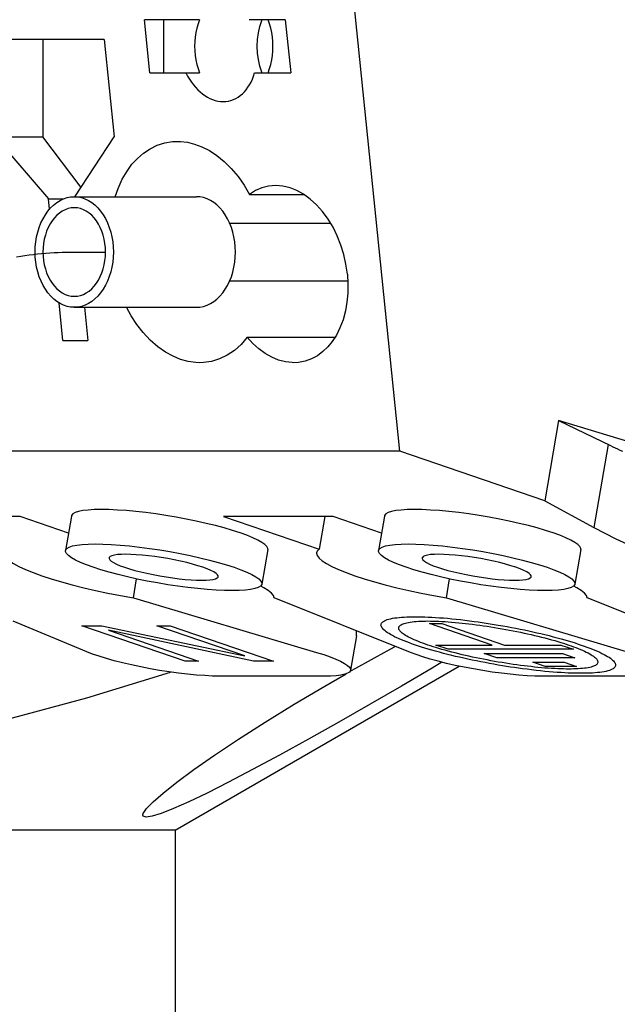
# Model space of a CAD drawing. Header units: inches. Extents: x 0 to 39.3, y 0 to 30.4.
# Tile 7 of 39: x 16.713 to 17.244, y 4.46 to 5.336. Entities that reach past the tile are written whole.
import ezdxf

# ---------------------------------------------------------------- set-up
doc = ezdxf.new("R2010")
doc.units = ezdxf.units.IN
doc.header["$LTSCALE"] = 2.160714
doc.header["$MEASUREMENT"] = 0
doc.layers.get('0').update_dxf_attribs({"linetype": 'CONTINUOUS'})
doc.layers.add('BLACK', color=7, linetype='CONTINUOUS')
doc.layers.add('FAN-ELECTRICS_2', color=7, linetype='CONTINUOUS')

msp = doc.modelspace()

# ---------------------------------------------------------------- linework, layer by layer
at = {"color": 7, "linetype": 'Continuous'}
for p, q in [((17.05063, 4.95259), (17.00052, 5.44471)), ((16.87255, 5.33644), (16.82363, 5.33644)), ((16.82844, 5.2892), (16.82363, 5.33644)), ((16.84044, 5.33644), (16.84044, 5.2892)), ((16.9489, 5.33644), (16.91679, 5.33644)), ((16.9489, 5.33644), (16.95371, 5.2892)), ((16.78785, 5.31873), (16.68206, 5.31873)), ((16.73326, 5.31873), (16.73326, 5.23211)), ((16.78785, 5.31873), (16.79667, 5.23211)), ((16.82844, 5.2892), (16.87255, 5.2892)), ((16.9216, 5.2892), (16.95371, 5.2892)), ((16.69088, 5.23211), (16.73326, 5.23211)), ((16.69088, 5.23211), (16.73825, 5.17699)), ((16.76725, 5.18725), (16.73326, 5.23211)), ((16.76181, 5.17896), (16.79667, 5.23211)), ((16.76122, 5.17896), (16.86979, 5.17896)), ((16.91706, 5.18104), (16.96527, 5.18104)), ((16.73825, 5.17699), (16.7515, 5.17699)), ((16.73919, 5.16779), (16.73825, 5.17699)), ((16.8995, 5.15534), (16.98923, 5.15534)), ((16.8995, 5.10416), (17.00445, 5.10416)), ((16.75108, 5.05101), (16.74767, 5.08447)), ((16.76122, 5.08054), (16.86979, 5.08054)), ((16.77035, 5.08054), (16.77335, 5.05101)), ((16.75108, 5.05101), (16.77335, 5.05101)), ((16.91503, 5.05399), (16.99311, 5.05399)), ((17.1919, 4.97974), (17.17975, 4.90851)), ((17.28169, 4.95259), (17.1919, 4.97974)), ((17.1919, 4.97974), (17.23803, 4.95752)), ((17.23599, 4.9585), (17.22339, 4.88468)), ((17.05063, 4.95259), (16.21546, 4.95259)), ((17.17975, 4.90851), (17.05063, 4.95259)), ((17.17975, 4.90851), (17.22339, 4.88468)), ((16.71306, 4.89439), (16.61562, 4.89439)), ((16.75608, 4.8797), (16.71306, 4.89439)), ((16.75866, 4.8948), (16.75343, 4.86418)), ((16.99144, 4.89439), (16.89401, 4.89439)), ((16.89401, 4.89439), (16.97912, 4.86533)), ((16.98408, 4.89439), (16.97912, 4.86533)), ((17.03447, 4.8797), (16.99144, 4.89439)), ((17.03705, 4.8948), (17.03182, 4.86418)), ((16.9333, 4.86499), (16.92807, 4.83438)), ((17.21169, 4.86499), (17.20646, 4.83438)), ((16.81377, 4.822), (16.81666, 4.83896)), ((17.09216, 4.822), (17.09505, 4.83896)), ((16.81377, 4.822), (16.97674, 4.77351)), ((17.06012, 4.77351), (16.93904, 4.822)), ((17.09216, 4.822), (17.25513, 4.77351)), ((17.3385, 4.77351), (17.21743, 4.822)), ((16.77226, 4.77409), (16.70688, 4.80133)), ((17.01215, 4.78824), (17.00693, 4.75764)), ((16.85083, 4.61549), (17.10341, 4.76132)), ((17.0073, 4.757), (17.01173, 4.75955)), ((16.98344, 4.75242), (16.89059, 4.75242)), ((16.98394, 4.74354), (17.00314, 4.7546)), ((17.26183, 4.75242), (17.17704, 4.75242)), ((16.85083, 4.61549), (11.70612, 4.61549)), ((16.85083, 4.61549), (16.85083, 3.5574))]:
    msp.add_line(p, q, dxfattribs=at)
for points in [[(16.87255, 5.33644), (16.87126, 5.33275), (16.8702, 5.32894), (16.86937, 5.32501), (16.86877, 5.321), (16.8684, 5.31694), (16.86828, 5.31282)], [(16.92396, 5.31282), (16.92422, 5.31883), (16.92498, 5.32466), (16.92624, 5.33034), (16.92797, 5.33576), (16.92827, 5.33644)], [(16.93788, 5.31282), (16.93776, 5.31694), (16.9374, 5.321), (16.93679, 5.32501), (16.93596, 5.32894), (16.9349, 5.33275), (16.93361, 5.33644)], [(16.86828, 5.31282), (16.8684, 5.30871), (16.86877, 5.30465), (16.86937, 5.30063), (16.8702, 5.2967), (16.87126, 5.29289), (16.87255, 5.2892)], [(16.92826, 5.2892), (16.92802, 5.28975), (16.92627, 5.29522), (16.92499, 5.30094), (16.92422, 5.3068), (16.92396, 5.31282)], [(16.93361, 5.2892), (16.9349, 5.29289), (16.93596, 5.2967), (16.93679, 5.30063), (16.9374, 5.30465), (16.93776, 5.30871), (16.93788, 5.31282)], [(16.79769, 5.17896), (16.80017, 5.18631), (16.80391, 5.1945), (16.80814, 5.20181), (16.81252, 5.20786), (16.81733, 5.21305), (16.82275, 5.21774), (16.82866, 5.22168), (16.83503, 5.22474), (16.84172, 5.22687), (16.8487, 5.22795), (16.85286, 5.22814)], [(16.85286, 5.22814), (16.85562, 5.2281), (16.86192, 5.22742), (16.86814, 5.22585), (16.87476, 5.22339), (16.88145, 5.22001), (16.88808, 5.21567), (16.89458, 5.21039), (16.90089, 5.2041), (16.90684, 5.19702), (16.91221, 5.18935), (16.91706, 5.18104)], [(16.94039, 5.1888), (16.93394, 5.18825), (16.92789, 5.18673), (16.92229, 5.18434), (16.91706, 5.18104)], [(17.00408, 5.11007), (17.00285, 5.11882), (17.00095, 5.12742), (16.99835, 5.13594), (16.99512, 5.14415), (16.99134, 5.15185), (16.987, 5.15905), (16.9821, 5.16573), (16.97677, 5.17172), (16.9711, 5.17684), (16.9652, 5.18109), (16.95922, 5.1844), (16.95309, 5.1868), (16.94668, 5.18829), (16.94039, 5.1888)], [(16.76122, 5.08054), (16.758, 5.08075), (16.75483, 5.08137), (16.7517, 5.08242), (16.74865, 5.08386), (16.74571, 5.0857), (16.7429, 5.0879), (16.74026, 5.09046), (16.7378, 5.09334), (16.73552, 5.09656), (16.73346, 5.10007), (16.73164, 5.10383), (16.73006, 5.10782), (16.72876, 5.11199), (16.72774, 5.11631), (16.72701, 5.12074), (16.72656, 5.12524), (16.72642, 5.12978), (16.72657, 5.13431), (16.72701, 5.1388), (16.72774, 5.14322), (16.72876, 5.14752), (16.73006, 5.15167), (16.73162, 5.15563), (16.73343, 5.15938), (16.73548, 5.16288), (16.73775, 5.16609), (16.74021, 5.16898), (16.74284, 5.17154), (16.74565, 5.17376), (16.74859, 5.17561), (16.75165, 5.17707), (16.75479, 5.17812), (16.75798, 5.17875), (16.76122, 5.17896)], [(16.76122, 5.17896), (16.76443, 5.17875), (16.7676, 5.17813), (16.77073, 5.17709), (16.77378, 5.17564), (16.77672, 5.1738), (16.77953, 5.1716), (16.78217, 5.16904), (16.78463, 5.16616), (16.78691, 5.16294), (16.78897, 5.15943), (16.79079, 5.15567), (16.79237, 5.15168), (16.79367, 5.14751), (16.79469, 5.14319), (16.79542, 5.13876), (16.79587, 5.13426), (16.79601, 5.12973), (16.79586, 5.12519), (16.79542, 5.1207), (16.79469, 5.11629), (16.79367, 5.11199), (16.79237, 5.10783), (16.79081, 5.10387), (16.789, 5.10012), (16.78695, 5.09662), (16.78468, 5.09341), (16.78223, 5.09052), (16.77959, 5.08796), (16.77678, 5.08574), (16.77384, 5.08389), (16.77078, 5.08244), (16.76764, 5.08138), (16.76445, 5.08075), (16.76122, 5.08054)], [(16.86979, 5.08054), (16.873, 5.08075), (16.87618, 5.08138), (16.87931, 5.08242), (16.88236, 5.08386), (16.8853, 5.0857), (16.88811, 5.08791), (16.89076, 5.09048), (16.89323, 5.09338), (16.8955, 5.0966), (16.89756, 5.10009), (16.89937, 5.10384), (16.90094, 5.10781), (16.90224, 5.11197), (16.90326, 5.11628), (16.90399, 5.12071), (16.90444, 5.12521), (16.90459, 5.12975), (16.90444, 5.13429), (16.90399, 5.13879), (16.90326, 5.14322), (16.90224, 5.14753), (16.90094, 5.15169), (16.89937, 5.15566), (16.89756, 5.15941), (16.8955, 5.1629), (16.89323, 5.16612), (16.89076, 5.16902), (16.88811, 5.17159), (16.8853, 5.1738), (16.88236, 5.17564), (16.87931, 5.17708), (16.87618, 5.17813), (16.873, 5.17875), (16.86979, 5.17896)], [(16.76122, 5.16912), (16.75848, 5.16893), (16.75579, 5.16836), (16.75313, 5.16742), (16.75056, 5.16612), (16.74808, 5.16446), (16.74574, 5.16248), (16.74356, 5.16019), (16.74154, 5.15761), (16.73971, 5.15474), (16.73807, 5.15163), (16.73666, 5.14831), (16.73549, 5.14481), (16.73457, 5.14117), (16.73391, 5.13742), (16.73351, 5.13361), (16.73338, 5.12976), (16.73351, 5.12591), (16.73391, 5.1221), (16.73457, 5.11837), (16.73548, 5.11474), (16.73664, 5.11125), (16.73804, 5.10794), (16.73966, 5.10483), (16.74149, 5.10197), (16.7435, 5.09938), (16.74568, 5.09708), (16.74803, 5.09508), (16.75051, 5.09341), (16.75309, 5.0921), (16.75576, 5.09114), (16.75846, 5.09057), (16.76122, 5.09038)], [(16.76122, 5.09038), (16.76396, 5.09057), (16.76664, 5.09114), (16.7693, 5.09208), (16.77187, 5.09338), (16.77435, 5.09504), (16.77669, 5.09702), (16.77887, 5.09931), (16.78089, 5.10189), (16.78272, 5.10476), (16.78436, 5.10787), (16.78577, 5.11119), (16.78694, 5.11469), (16.78786, 5.11833), (16.78852, 5.12208), (16.78892, 5.1259), (16.78905, 5.12974), (16.78892, 5.13359), (16.78852, 5.1374), (16.78786, 5.14113), (16.78695, 5.14476), (16.78579, 5.14825), (16.78439, 5.15156), (16.78277, 5.15467), (16.78094, 5.15753), (16.77893, 5.16012), (16.77675, 5.16242), (16.7744, 5.16442), (16.77192, 5.16609), (16.76934, 5.16741), (16.76667, 5.16836), (16.76397, 5.16893), (16.76122, 5.16912)], [(17.00408, 5.11007), (17.00461, 5.10146), (17.0045, 5.09313), (17.00376, 5.08509), (17.00237, 5.07729), (17.00024, 5.06956), (16.99753, 5.06231), (16.99434, 5.05591), (16.9907, 5.05024), (16.98671, 5.04533), (16.98231, 5.04112), (16.97744, 5.03753), (16.97218, 5.03469), (16.96653, 5.0327), (16.96071, 5.03156), (16.95642, 5.0313)], [(16.87291, 5.0313), (16.8693, 5.03143), (16.86256, 5.03239), (16.85582, 5.03422), (16.84907, 5.03698), (16.84226, 5.04073), (16.83551, 5.04548), (16.82885, 5.05134), (16.82254, 5.05801), (16.81693, 5.06513), (16.81181, 5.07299), (16.80771, 5.08054)], [(16.91503, 5.05399), (16.90959, 5.04761), (16.90367, 5.04226), (16.89724, 5.03791), (16.89043, 5.03462), (16.88331, 5.03249), (16.87614, 5.03143), (16.87291, 5.0313)], [(16.95642, 5.0313), (16.95498, 5.03132), (16.94915, 5.03199), (16.94297, 5.03362), (16.93678, 5.03613), (16.93089, 5.0395), (16.92527, 5.04364), (16.91999, 5.04846), (16.91503, 5.05399)], [(17.23803, 4.95752), (17.2401, 4.95654), (17.24221, 4.95555), (17.24435, 4.95457), (17.24653, 4.95358), (17.24874, 4.95259)], [(16.90862, 4.8799), (16.90185, 4.88209), (16.89457, 4.88423), (16.8867, 4.88633), (16.8784, 4.88836), (16.86975, 4.8903), (16.86085, 4.89212), (16.85185, 4.89379), (16.84278, 4.89532), (16.8337, 4.89669), (16.82473, 4.89788), (16.81598, 4.89887), (16.80756, 4.89965), (16.79956, 4.90022), (16.79207, 4.90057), (16.78519, 4.90068), (16.77897, 4.90057), (16.77349, 4.90023), (16.76879, 4.89968), (16.76495, 4.8989), (16.76198, 4.89792), (16.75994, 4.89674), (16.75883, 4.89538), (16.75866, 4.8948)], [(17.18701, 4.8799), (17.18024, 4.88209), (17.17295, 4.88423), (17.16509, 4.88633), (17.15679, 4.88836), (17.14813, 4.8903), (17.13924, 4.89212), (17.13024, 4.89379), (17.12117, 4.89532), (17.11209, 4.89669), (17.10312, 4.89788), (17.09437, 4.89887), (17.08594, 4.89965), (17.07795, 4.90022), (17.07046, 4.90057), (17.06358, 4.90068), (17.05735, 4.90057), (17.05187, 4.90023), (17.04718, 4.89968), (17.04334, 4.8989), (17.04037, 4.89792), (17.03833, 4.89674), (17.03722, 4.89538), (17.03705, 4.8948)], [(16.9333, 4.865), (16.93328, 4.86594), (16.93249, 4.86762), (16.93073, 4.86945), (16.92805, 4.87139), (16.92444, 4.87344), (16.91997, 4.87555), (16.9147, 4.8777), (16.90862, 4.8799)], [(17.21169, 4.865), (17.21167, 4.86594), (17.21088, 4.86762), (17.20912, 4.86945), (17.20644, 4.87139), (17.20283, 4.87344), (17.19836, 4.87555), (17.19309, 4.8777), (17.18701, 4.8799)], [(17.22339, 4.88468), (17.24294, 4.87461), (17.26496, 4.86439), (17.28952, 4.85399), (17.31643, 4.84349), (17.34562, 4.83293), (17.37692, 4.82235), (17.41016, 4.81183), (17.44538, 4.80133)], [(16.69839, 4.86223), (16.69834, 4.86177), (16.69885, 4.85969), (16.70048, 4.85745), (16.70323, 4.85506), (16.70706, 4.85254), (16.71194, 4.84992), (16.71783, 4.84722), (16.72464, 4.84448), (16.7324, 4.84169)], [(16.75343, 4.86418), (16.75358, 4.8647), (16.75465, 4.86607), (16.75666, 4.86726), (16.7596, 4.86825), (16.76342, 4.86904), (16.7681, 4.8696), (16.77357, 4.86995), (16.77977, 4.87006), (16.78664, 4.86995), (16.79409, 4.86962), (16.80205, 4.86906), (16.81044, 4.86828), (16.81916, 4.8673), (16.82811, 4.86612), (16.83719, 4.86476), (16.84628, 4.86324), (16.85532, 4.86156), (16.86428, 4.85973), (16.87299, 4.85778), (16.88135, 4.85574), (16.88927, 4.85363), (16.8966, 4.85148), (16.90339, 4.84928)], [(16.77812, 4.84928), (16.77206, 4.85147), (16.76681, 4.85361), (16.76236, 4.85571), (16.75875, 4.85774), (16.75606, 4.85968), (16.75429, 4.8615), (16.75346, 4.86318), (16.75343, 4.86418)], [(16.97678, 4.86223), (16.97673, 4.86177), (16.97724, 4.85969), (16.97887, 4.85745), (16.98161, 4.85506), (16.98544, 4.85254), (16.99033, 4.84992), (16.99622, 4.84722), (17.00303, 4.84448), (17.01079, 4.84169)], [(16.97912, 4.86533), (16.97736, 4.86364), (16.97678, 4.86223)], [(17.03182, 4.86418), (17.03197, 4.8647), (17.03304, 4.86607), (17.03505, 4.86726), (17.03799, 4.86825), (17.04181, 4.86904), (17.04649, 4.8696), (17.05196, 4.86995), (17.05816, 4.87006), (17.06503, 4.86995), (17.07248, 4.86962), (17.08044, 4.86906), (17.08883, 4.86828), (17.09755, 4.8673), (17.1065, 4.86612), (17.11558, 4.86476), (17.12467, 4.86324), (17.13371, 4.86156), (17.14266, 4.85973), (17.15138, 4.85778), (17.15974, 4.85574), (17.16766, 4.85363), (17.17499, 4.85148), (17.18178, 4.84928)], [(17.0565, 4.84928), (17.05045, 4.85147), (17.0452, 4.85361), (17.04074, 4.85571), (17.03714, 4.85774), (17.03445, 4.85968), (17.03268, 4.8615), (17.03185, 4.86318), (17.03182, 4.86418)], [(16.87555, 4.84928), (16.87116, 4.85069), (16.86639, 4.85206), (16.86123, 4.85339), (16.85577, 4.85466), (16.8501, 4.85585), (16.84431, 4.85695), (16.83851, 4.85792), (16.83275, 4.85877), (16.82708, 4.85949), (16.82158, 4.86007), (16.81637, 4.86048), (16.8115, 4.86074), (16.80706, 4.86083), (16.80311, 4.86075), (16.79971, 4.8605), (16.79689, 4.8601), (16.79472, 4.85953), (16.7932, 4.85882), (16.79238, 4.85797), (16.79224, 4.85756)], [(16.79224, 4.85756), (16.79226, 4.857), (16.79286, 4.8559), (16.79416, 4.85469), (16.79616, 4.85341), (16.79882, 4.85207), (16.80208, 4.85069), (16.80596, 4.84928)], [(17.15394, 4.84928), (17.14954, 4.85069), (17.14478, 4.85206), (17.13961, 4.85339), (17.13416, 4.85466), (17.12849, 4.85585), (17.12269, 4.85695), (17.1169, 4.85792), (17.11114, 4.85877), (17.10546, 4.85949), (17.09997, 4.86007), (17.09476, 4.86048), (17.08989, 4.86074), (17.08545, 4.86083), (17.0815, 4.86075), (17.0781, 4.8605), (17.07528, 4.8601), (17.07311, 4.85953), (17.07159, 4.85882), (17.07077, 4.85797), (17.07063, 4.85756)], [(17.07063, 4.85756), (17.07065, 4.857), (17.07125, 4.8559), (17.07255, 4.85469), (17.07455, 4.85341), (17.07721, 4.85207), (17.08047, 4.85069), (17.08434, 4.84928)], [(16.92807, 4.83438), (16.92792, 4.83386), (16.92685, 4.83249), (16.92485, 4.8313), (16.92191, 4.83031), (16.91808, 4.82952), (16.9134, 4.82896), (16.90794, 4.82861), (16.90173, 4.8285), (16.89487, 4.82861), (16.88741, 4.82894), (16.87945, 4.8295), (16.87106, 4.83028), (16.86235, 4.83126), (16.8534, 4.83244), (16.84432, 4.8338), (16.83523, 4.83532), (16.82618, 4.837), (16.81723, 4.83883), (16.80851, 4.84078), (16.80015, 4.84282), (16.79224, 4.84493), (16.78491, 4.84708), (16.77812, 4.84928)], [(16.80596, 4.84928), (16.81035, 4.84787), (16.81512, 4.8465), (16.82028, 4.84517), (16.82574, 4.8439), (16.83141, 4.84271), (16.8372, 4.84161), (16.843, 4.84064), (16.84876, 4.83979), (16.85443, 4.83907), (16.85992, 4.83849), (16.86514, 4.83808), (16.87001, 4.83782), (16.87444, 4.83773), (16.8784, 4.83781), (16.8818, 4.83806), (16.88461, 4.83846), (16.88679, 4.83903), (16.8883, 4.83974), (16.88912, 4.84059), (16.88926, 4.841)], [(16.88926, 4.841), (16.88925, 4.84156), (16.88865, 4.84267), (16.88735, 4.84387), (16.88535, 4.84515), (16.88269, 4.84649), (16.87943, 4.84787), (16.87555, 4.84928)], [(16.90339, 4.84928), (16.90945, 4.84709), (16.9147, 4.84495), (16.91915, 4.84285), (16.92275, 4.84082), (16.92545, 4.83888), (16.92722, 4.83706), (16.92804, 4.83538), (16.92807, 4.83438)], [(17.20646, 4.83438), (17.20631, 4.83386), (17.20524, 4.83249), (17.20324, 4.8313), (17.2003, 4.83031), (17.19647, 4.82952), (17.19179, 4.82896), (17.18633, 4.82861), (17.18012, 4.8285), (17.17326, 4.82861), (17.1658, 4.82894), (17.15784, 4.8295), (17.14945, 4.83028), (17.14074, 4.83126), (17.13179, 4.83244), (17.12271, 4.8338), (17.11362, 4.83532), (17.10457, 4.837), (17.09562, 4.83883), (17.0869, 4.84078), (17.07854, 4.84282), (17.07063, 4.84493), (17.0633, 4.84708), (17.0565, 4.84928)], [(17.08434, 4.84928), (17.08874, 4.84787), (17.0935, 4.8465), (17.09867, 4.84517), (17.10412, 4.8439), (17.1098, 4.84271), (17.11559, 4.84161), (17.12139, 4.84064), (17.12715, 4.83979), (17.13282, 4.83907), (17.13831, 4.83849), (17.14353, 4.83808), (17.1484, 4.83782), (17.15283, 4.83773), (17.15678, 4.83781), (17.16019, 4.83806), (17.163, 4.83846), (17.16518, 4.83903), (17.16669, 4.83974), (17.16751, 4.84059), (17.16765, 4.841)], [(17.16765, 4.841), (17.16763, 4.84156), (17.16704, 4.84267), (17.16574, 4.84387), (17.16374, 4.84515), (17.16108, 4.84649), (17.15782, 4.84787), (17.15394, 4.84928)], [(17.18178, 4.84928), (17.18784, 4.84709), (17.19309, 4.84495), (17.19754, 4.84285), (17.20114, 4.84082), (17.20383, 4.83888), (17.20561, 4.83706), (17.20643, 4.83538), (17.20646, 4.83438)], [(16.7324, 4.84169), (16.74077, 4.83897), (16.74976, 4.8363), (16.75941, 4.83366), (16.76959, 4.83109), (16.78022, 4.82862), (16.79119, 4.82627), (16.80236, 4.82406), (16.81377, 4.822)], [(17.01079, 4.84169), (17.01916, 4.83897), (17.02815, 4.8363), (17.0378, 4.83366), (17.04798, 4.83109), (17.05861, 4.82862), (17.06958, 4.82627), (17.08074, 4.82406), (17.09216, 4.822)], [(16.93904, 4.822), (16.93835, 4.82406), (16.9366, 4.82627), (16.93378, 4.82862), (16.92993, 4.83109), (16.92712, 4.83257)], [(17.21743, 4.822), (17.21674, 4.82406), (17.21499, 4.82627), (17.21216, 4.82862), (17.20831, 4.83109), (17.20551, 4.83257)], [(17.01173, 4.75955), (17.0394, 4.77495), (17.0467, 4.77889)], [(16.89059, 4.75242), (16.88414, 4.75253), (16.87722, 4.75286), (16.86978, 4.7534), (16.86195, 4.75415), (16.85382, 4.7551), (16.8455, 4.75624), (16.83706, 4.75754), (16.82862, 4.75901), (16.82028, 4.76062), (16.81212, 4.76235), (16.80425, 4.76418), (16.79676, 4.76609), (16.78973, 4.76806), (16.78326, 4.77007), (16.77744, 4.77207), (16.77226, 4.77409)], [(16.97674, 4.77351), (16.98309, 4.77153), (16.98875, 4.76956), (16.99375, 4.76759), (16.99801, 4.76567), (17.00148, 4.76381), (17.00413, 4.76203), (17.00592, 4.76035), (17.00684, 4.75879), (17.00693, 4.75764)], [(17.17704, 4.75242), (17.17072, 4.75252), (17.16393, 4.75284), (17.15665, 4.75336), (17.14898, 4.75409), (17.14102, 4.75501), (17.13286, 4.7561), (17.12458, 4.75737), (17.11629, 4.75879), (17.10807, 4.76035), (17.10003, 4.76203), (17.09224, 4.76381), (17.08479, 4.76567), (17.07778, 4.7676), (17.07128, 4.76956), (17.06541, 4.77153), (17.06012, 4.77351)], [(17.08822, 4.76481), (17.07938, 4.75951), (17.05225, 4.74351), (17.02441, 4.72736), (16.99656, 4.71148), (16.96943, 4.69624), (16.9437, 4.68211), (16.91984, 4.66925), (16.89832, 4.65802), (16.87932, 4.64843), (16.86302, 4.64062), (16.84944, 4.63457), (16.8386, 4.63027), (16.83048, 4.62771), (16.82506, 4.62685), (16.82238, 4.6277), (16.82207, 4.62869)], [(17.00693, 4.75764), (17.00686, 4.75737), (17.00601, 4.7561), (17.00427, 4.75501), (17.00169, 4.75409), (16.99826, 4.75336), (16.99405, 4.75284), (16.98912, 4.75252), (16.98344, 4.75242)], [(15.98022, 4.61549), (16.09082, 4.61779), (16.20312, 4.62512), (16.31773, 4.63757), (16.43285, 4.65484), (16.54652, 4.67668), (16.65981, 4.70296), (16.77232, 4.73323), (16.8468, 4.75606)], [(16.82207, 4.62869), (16.82246, 4.63026), (16.8254, 4.63455), (16.83129, 4.6406), (16.84023, 4.64839), (16.85234, 4.65798), (16.8676, 4.66922), (16.88599, 4.68208), (16.90723, 4.69623), (16.93102, 4.71148), (16.9568, 4.72738), (16.98394, 4.74354)]]:
    msp.add_lwpolyline(points, dxfattribs=at)
for centre, major_axis, ratio, start_param, end_param in [((16.88867, 5.31282), (-0.00973, 0.04875), 0.693017, -4.349235, -2.208951), ((16.93784, 4.82083), (0.07325, -0.03592), 0.380201, 0.111677, 0.243771)]:
    msp.add_ellipse(centre, major_axis=major_axis, ratio=ratio, start_param=start_param, end_param=end_param, dxfattribs=at)
at = {"layer": 'BLACK', "color": 7, "linetype": 'Continuous'}
msp.add_line((16.76122, 5.12975), (16.78905, 5.12975), dxfattribs=at)
msp.add_lwpolyline([(16.70986, 5.12553), (16.71361, 5.1261), (16.71736, 5.12664), (16.72109, 5.12713), (16.72481, 5.12758), (16.72852, 5.12799), (16.73221, 5.12836), (16.73589, 5.12868), (16.73956, 5.12896), (16.74321, 5.1292), (16.74684, 5.1294), (16.75046, 5.12955), (16.75406, 5.12966), (16.75765, 5.12973), (16.76122, 5.12975)], dxfattribs=at)
at = {"layer": 'FAN-ELECTRICS_2', "color": 7, "linetype": 'Continuous'}
for p, q in [((16.76806, 4.79721), (16.78572, 4.79721)), ((16.85993, 4.76585), (16.76806, 4.79721)), ((16.78572, 4.79721), (16.91295, 4.77052)), ((16.92075, 4.76585), (16.79156, 4.79321)), ((16.79156, 4.79321), (16.8717, 4.76585)), ((16.83476, 4.79721), (16.84653, 4.79721)), ((16.91295, 4.77052), (16.83476, 4.79721)), ((16.84653, 4.79721), (16.9384, 4.76585)), ((17.07707, 4.79911), (17.08821, 4.79911)), ((17.13275, 4.7801), (17.07707, 4.79911)), ((17.08821, 4.79911), (17.14389, 4.7801)), ((17.08264, 4.7801), (17.13275, 4.7801)), ((17.09378, 4.7763), (17.08264, 4.7801)), ((17.20513, 4.7763), (17.09378, 4.7763)), ((17.14389, 4.7801), (17.194, 4.7801)), ((17.194, 4.7801), (17.20513, 4.7763)), ((16.8717, 4.76585), (16.85993, 4.76585)), ((16.9384, 4.76585), (16.92075, 4.76585)), ((17.12579, 4.7725), (17.19539, 4.7725)), ((17.13693, 4.7687), (17.12579, 4.7725)), ((17.20652, 4.7687), (17.13693, 4.7687)), ((17.19539, 4.7725), (17.20652, 4.7687)), ((17.16894, 4.7649), (17.19678, 4.7649)), ((17.18008, 4.7611), (17.16894, 4.7649)), ((17.20792, 4.7611), (17.18008, 4.7611)), ((17.19678, 4.7649), (17.20792, 4.7611))]:
    msp.add_line(p, q, dxfattribs=at)
for points in [[(17.06455, 4.7801), (17.06197, 4.781), (17.05945, 4.78191), (17.057, 4.78283), (17.05463, 4.78376), (17.05235, 4.78469), (17.05016, 4.78563), (17.04808, 4.78657), (17.04612, 4.78751), (17.04428, 4.78844), (17.04257, 4.78937), (17.04114, 4.79021), (17.03983, 4.79105), (17.03864, 4.79187), (17.03758, 4.79269), (17.03665, 4.79349), (17.03586, 4.79427), (17.0352, 4.79504), (17.03468, 4.79579), (17.0343, 4.79652), (17.03407, 4.79723), (17.03399, 4.79791), (17.03405, 4.79851), (17.03423, 4.7991), (17.03454, 4.79965), (17.03498, 4.80019), (17.03553, 4.8007), (17.0362, 4.80118), (17.03716, 4.80173), (17.03828, 4.80223), (17.03956, 4.8027), (17.04099, 4.80313), (17.04257, 4.80352), (17.04429, 4.80387), (17.04614, 4.80418), (17.0481, 4.80444), (17.05018, 4.80467), (17.05235, 4.80487), (17.05461, 4.80502), (17.05696, 4.80514), (17.0594, 4.80522), (17.06193, 4.80527), (17.06455, 4.80529), (17.06726, 4.80527), (17.07007, 4.80522), (17.07299, 4.80514), (17.07604, 4.80502), (17.0792, 4.80487), (17.0825, 4.80467), (17.08592, 4.80444), (17.08947, 4.80418), (17.09312, 4.80387), (17.09688, 4.80352), (17.10073, 4.80313), (17.10467, 4.8027), (17.10869, 4.80223), (17.11279, 4.80173), (17.11694, 4.80118), (17.12045, 4.8007), (17.12398, 4.80019), (17.12755, 4.79965), (17.13113, 4.7991), (17.13472, 4.79851), (17.13832, 4.79791), (17.14224, 4.79723), (17.14616, 4.79652), (17.15006, 4.79579), (17.15393, 4.79504), (17.15778, 4.79427), (17.16158, 4.79349), (17.16534, 4.79269), (17.16904, 4.79187), (17.17269, 4.79105), (17.17626, 4.79021), (17.17976, 4.78937), (17.18351, 4.78844), (17.18715, 4.78751), (17.19069, 4.78657), (17.19411, 4.78563), (17.19742, 4.78469), (17.2006, 4.78376), (17.20367, 4.78283), (17.20661, 4.78191), (17.20942, 4.781), (17.21209, 4.7801)], [(17.07568, 4.7801), (17.07349, 4.78087), (17.07135, 4.78164), (17.06927, 4.78242), (17.06726, 4.78321), (17.06532, 4.784), (17.06347, 4.78479), (17.0617, 4.78559), (17.06004, 4.78639), (17.05847, 4.78718), (17.05702, 4.78797), (17.05581, 4.78869), (17.05469, 4.7894), (17.05369, 4.7901), (17.05278, 4.79079), (17.05199, 4.79147), (17.05132, 4.79213), (17.05076, 4.79279), (17.05032, 4.79342), (17.05, 4.79404), (17.0498, 4.79464), (17.04974, 4.79522), (17.0498, 4.79578), (17.04999, 4.79631), (17.05031, 4.79682), (17.05075, 4.79731), (17.05131, 4.79777), (17.05198, 4.79821), (17.05277, 4.79862), (17.05368, 4.799), (17.05469, 4.79936), (17.0558, 4.79968), (17.05702, 4.79998), (17.05848, 4.80028), (17.06005, 4.80054), (17.06172, 4.80077), (17.06348, 4.80097), (17.06533, 4.80113), (17.06725, 4.80126), (17.06924, 4.80136), (17.07131, 4.80143), (17.07346, 4.80147), (17.07568, 4.80149), (17.07798, 4.80147), (17.08037, 4.80143), (17.08286, 4.80136), (17.08544, 4.80126), (17.08813, 4.80113), (17.09092, 4.80097), (17.09383, 4.80077), (17.09684, 4.80054), (17.09994, 4.80028), (17.10314, 4.79998), (17.10611, 4.79968), (17.10915, 4.79936), (17.11225, 4.799), (17.1154, 4.79862), (17.11859, 4.79821), (17.12182, 4.79777), (17.12508, 4.79731), (17.12837, 4.79682), (17.13167, 4.79631), (17.13499, 4.79578), (17.13832, 4.79522), (17.14165, 4.79464), (17.14497, 4.79404), (17.14828, 4.79342), (17.15157, 4.79279), (17.15483, 4.79213), (17.15806, 4.79147), (17.16125, 4.79079), (17.1644, 4.7901), (17.1675, 4.7894), (17.17053, 4.78869), (17.1735, 4.78797), (17.17669, 4.78718), (17.17978, 4.78639), (17.18278, 4.78559), (17.18569, 4.78479), (17.1885, 4.784), (17.1912, 4.78321), (17.19381, 4.78242), (17.1963, 4.78164), (17.19868, 4.78087), (17.20096, 4.7801)], [(17.21209, 4.7801), (17.21467, 4.77921), (17.21719, 4.7783), (17.21964, 4.77738), (17.22201, 4.77645), (17.22429, 4.77552), (17.22648, 4.77458), (17.22856, 4.77364), (17.23052, 4.7727), (17.23236, 4.77177), (17.23407, 4.77083), (17.2355, 4.76999), (17.23681, 4.76916), (17.238, 4.76834), (17.23905, 4.76752), (17.23998, 4.76672), (17.24078, 4.76594), (17.24144, 4.76517), (17.24196, 4.76442), (17.24234, 4.76369), (17.24257, 4.76298), (17.24265, 4.7623), (17.24259, 4.76169), (17.2424, 4.76111), (17.24209, 4.76055), (17.24166, 4.76002), (17.24111, 4.75951), (17.24044, 4.75903), (17.23948, 4.75848), (17.23835, 4.75797), (17.23708, 4.75751), (17.23565, 4.75708), (17.23407, 4.75669), (17.23235, 4.75634), (17.2305, 4.75603), (17.22853, 4.75576), (17.22646, 4.75553), (17.22428, 4.75534), (17.22202, 4.75519), (17.21967, 4.75507), (17.21724, 4.75499), (17.21471, 4.75494), (17.21209, 4.75492), (17.20938, 4.75494), (17.20657, 4.75499), (17.20364, 4.75507), (17.2006, 4.75519), (17.19744, 4.75534), (17.19414, 4.75553), (17.19071, 4.75576), (17.18717, 4.75603), (17.18351, 4.75634), (17.17976, 4.75669), (17.1759, 4.75708), (17.17196, 4.75751), (17.16794, 4.75797), (17.16385, 4.75848), (17.1597, 4.75903), (17.15619, 4.75951), (17.15266, 4.76002), (17.14909, 4.76055), (17.14551, 4.76111), (17.14192, 4.76169), (17.13832, 4.7623), (17.13439, 4.76298), (17.13048, 4.76369), (17.12658, 4.76442), (17.1227, 4.76517), (17.11886, 4.76594), (17.11506, 4.76672), (17.1113, 4.76752), (17.10759, 4.76834), (17.10395, 4.76916), (17.10038, 4.76999), (17.09688, 4.77083), (17.09313, 4.77177), (17.08949, 4.7727), (17.08595, 4.77364), (17.08253, 4.77458), (17.07922, 4.77552), (17.07603, 4.77645), (17.07297, 4.77738), (17.07003, 4.7783), (17.06722, 4.77921), (17.06455, 4.7801)], [(17.20096, 4.7801), (17.20315, 4.77934), (17.20529, 4.77857), (17.20737, 4.77779), (17.20938, 4.777), (17.21131, 4.77621), (17.21317, 4.77541), (17.21493, 4.77462), (17.2166, 4.77382), (17.21816, 4.77302), (17.21962, 4.77223), (17.22083, 4.77152), (17.22194, 4.77081), (17.22295, 4.77011), (17.22385, 4.76942), (17.22464, 4.76874), (17.22532, 4.76807), (17.22588, 4.76742), (17.22632, 4.76678), (17.22664, 4.76616), (17.22684, 4.76556), (17.2269, 4.76498), (17.22684, 4.76443), (17.22665, 4.76389), (17.22633, 4.76338), (17.22589, 4.7629), (17.22533, 4.76244), (17.22466, 4.762), (17.22386, 4.76159), (17.22296, 4.76121), (17.22195, 4.76085), (17.22084, 4.76052), (17.21962, 4.76022), (17.21816, 4.75993), (17.21659, 4.75966), (17.21492, 4.75944), (17.21315, 4.75924), (17.21131, 4.75908), (17.20939, 4.75895), (17.20739, 4.75885), (17.20533, 4.75878), (17.20318, 4.75874), (17.20096, 4.75872), (17.19865, 4.75874), (17.19626, 4.75878), (17.19378, 4.75885), (17.1912, 4.75895), (17.18851, 4.75908), (17.18571, 4.75924), (17.18281, 4.75944), (17.1798, 4.75966), (17.1767, 4.75993), (17.1735, 4.76022), (17.17053, 4.76052), (17.16749, 4.76085), (17.16439, 4.76121), (17.16124, 4.76159), (17.15805, 4.762), (17.15482, 4.76244), (17.15156, 4.7629), (17.14827, 4.76338), (17.14497, 4.76389), (17.14165, 4.76443), (17.13832, 4.76498), (17.13499, 4.76556), (17.13167, 4.76616), (17.12836, 4.76678), (17.12507, 4.76742), (17.12181, 4.76807), (17.11858, 4.76874), (17.11538, 4.76942), (17.11224, 4.77011), (17.10914, 4.77081), (17.10611, 4.77152), (17.10314, 4.77223), (17.09995, 4.77302), (17.09686, 4.77382), (17.09385, 4.77462), (17.09095, 4.77541), (17.08814, 4.77621), (17.08543, 4.777), (17.08283, 4.77779), (17.08034, 4.77857), (17.07795, 4.77934), (17.07568, 4.7801)]]:
    msp.add_lwpolyline(points, dxfattribs=at)

doc.saveas('drawing.dxf')
